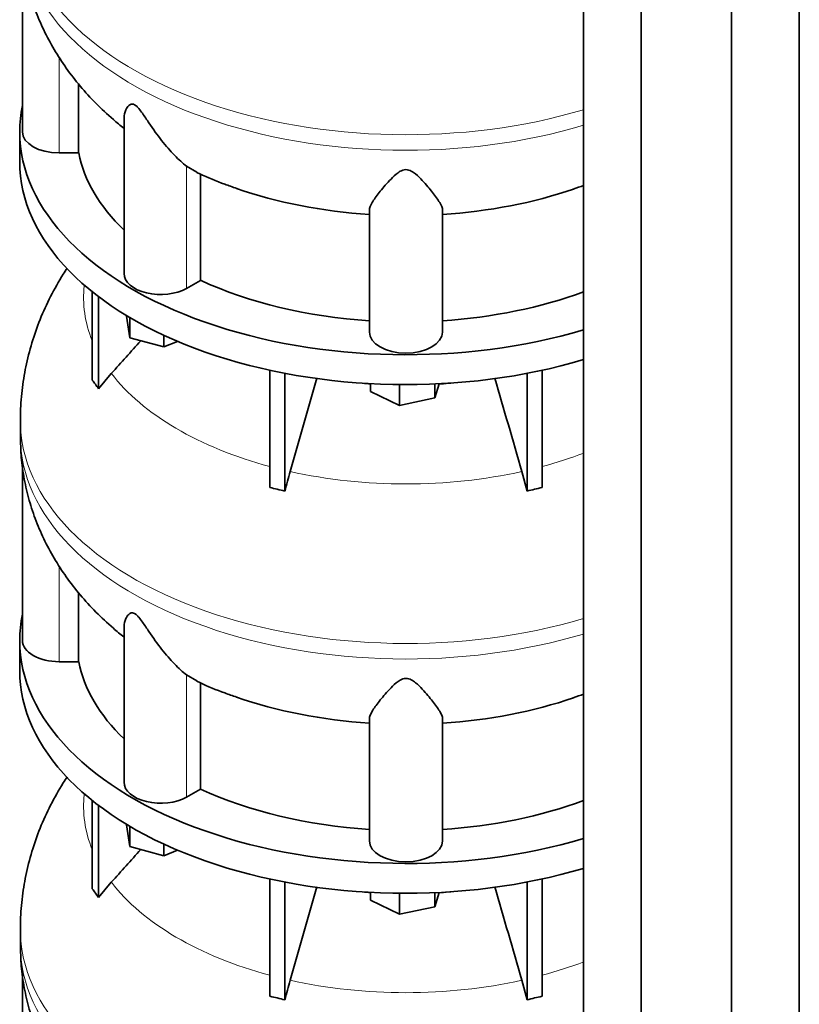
# Model space of a CAD drawing. Header units: millimetres. Extents: x 461 to 1353, y -2347 to 1807.
# Tile 8 of 30: x 1061 to 1349, y -1899 to -1535. Entities that reach past the tile are written whole.
import ezdxf

# ---------------------------------------------------------------- set-up
doc = ezdxf.new("R2010")
doc.units = ezdxf.units.MM
doc.layers.add('MID_454-5', color=7, linetype='Continuous')
doc.layers.add('VSI454_DIFFUSORE', color=7, linetype='Continuous')

# ---------------------------------------------------------------- blocks, each defined once
blk = doc.blocks.new('SE4')
at = {"layer": 'MID_454-5', "color": 7, "linetype": 'Continuous', "lineweight": 35}
for p, q in [((1349.06, -2001.59), (1349.06, -1037.45)), ((1323.99, -2020.79), (1323.99, -1056.42)), ((1269.45, -1060.73), (1269.45, -2025.18)), ((1290.73, -2035.26), (1290.73, -1070.89))]:
    blk.add_line(p, q, dxfattribs=at)
at = {"layer": 'VSI454_DIFFUSORE', "color": 7, "linetype": 'Continuous', "lineweight": 35}
for p, q in [((1062.43, -1511.98), (1062.43, -1576.7)), ((1083.18, -1584.49), (1083.18, -1559.09)), ((1099.92, -1571.57), (1099.92, -1628.96)), ((1061.43, -1576.7), (1061.43, -1587.72)), ((1083.18, -1584.49), (1075.93, -1584.49)), ((1126.84, -1591.56), (1122.96, -1589.39)), ((1128.09, -1631.51), (1128.09, -1592.26)), ((1190.43, -1650.6), (1190.43, -1605.52)), ((1217.43, -1650.6), (1217.43, -1605.52)), ((1128.09, -1631.51), (1122.96, -1634.47)), ((1088.22, -1668.32), (1088.22, -1635.74)), ((1090.51, -1671.52), (1090.51, -1637.54)), ((1100.86, -1644.76), (1100.86, -1644.54)), ((1102.07, -1652.73), (1100.86, -1644.76)), ((1102.07, -1652.73), (1102.07, -1645.26)), ((1114.63, -1656.11), (1102.07, -1652.73)), ((1114.63, -1656.11), (1114.63, -1651.84)), ((1119.67, -1654.07), (1114.63, -1656.11)), ((1090.51, -1671.52), (1095.23, -1665.88)), ((1153.7, -1708), (1153.7, -1664.72)), ((1159.25, -1709.33), (1159.25, -1665.85)), ((1171.09, -1667.58), (1161.2, -1702.09)), ((1248.61, -1709.33), (1248.61, -1665.85)), ((1254.15, -1708), (1254.15, -1664.72)), ((1190.91, -1672.53), (1190.91, -1669.65)), ((1201.52, -1677.67), (1201.52, -1669.98)), ((1216.14, -1669.69), (1214.54, -1674.93)), ((1214.54, -1674.93), (1214.54, -1669.77)), ((1201.52, -1677.67), (1190.91, -1672.53)), ((1214.54, -1674.93), (1201.52, -1677.67)), ((1061.67, -1683.43), (1061.67, -1689.17)), ((1062.43, -1699.78), (1062.43, -1764.49)), ((1246.65, -1702.09), (1248.61, -1709.33)), ((1083.18, -1772.29), (1083.18, -1746.88)), ((1099.92, -1759.36), (1099.92, -1816.75)), ((1061.43, -1764.49), (1061.43, -1775.52)), ((1083.18, -1772.29), (1075.93, -1772.29)), ((1126.84, -1779.36), (1122.96, -1777.18)), ((1128.09, -1819.3), (1128.09, -1780.06)), ((1190.43, -1838.4), (1190.43, -1793.32)), ((1217.43, -1838.4), (1217.43, -1793.32)), ((1128.09, -1819.3), (1122.96, -1822.26)), ((1088.22, -1856.12), (1088.22, -1823.54)), ((1090.51, -1859.32), (1090.51, -1825.33)), ((1100.86, -1832.56), (1100.86, -1832.33)), ((1102.07, -1840.53), (1100.86, -1832.56)), ((1102.07, -1840.53), (1102.07, -1833.05)), ((1114.63, -1843.91), (1102.07, -1840.53)), ((1114.63, -1843.91), (1114.63, -1839.63)), ((1119.67, -1841.87), (1114.63, -1843.91)), ((1153.7, -1895.8), (1153.7, -1852.51)), ((1159.25, -1897.12), (1159.25, -1853.64)), ((1248.61, -1897.12), (1248.61, -1853.64)), ((1254.15, -1895.8), (1254.15, -1852.51)), ((1090.51, -1859.32), (1095.23, -1853.67)), ((1171.09, -1855.38), (1161.2, -1889.89)), ((1190.91, -1860.32), (1190.91, -1857.45)), ((1201.52, -1865.46), (1190.91, -1860.32)), ((1201.52, -1865.46), (1201.52, -1857.78)), ((1216.14, -1857.49), (1214.54, -1862.73)), ((1214.54, -1862.73), (1214.54, -1857.56)), ((1214.54, -1862.73), (1201.52, -1865.46)), ((1061.67, -1871.22), (1061.67, -1876.97)), ((1062.43, -1887.57), (1062.43, -1952.29)), ((1246.65, -1889.89), (1248.61, -1897.12))]:
    blk.add_line(p, q, dxfattribs=at)
at = {"layer": 'VSI454_DIFFUSORE', "color": 4, "linetype": 'Continuous', "lineweight": 9}
for p, q in [((1075.93, -1584.49), (1075.93, -1549.05)), ((1122.96, -1634.47), (1122.96, -1589.39)), ((1075.93, -1772.29), (1075.93, -1736.85)), ((1122.96, -1822.26), (1122.96, -1777.18))]:
    blk.add_line(p, q, dxfattribs=at)
for centre, major_axis, start_param, end_param in [((1203.93, -1495.63), (142.25, 0), 3.141599, 5.19104), ((1203.93, -1501.38), (-142.25, 0), 0, 2.049447), ((1203.93, -1638.01), (118.93, 0), 3.072762, 3.374835), ((1203.93, -1638.01), (-118.93, 0), 0.417927, 1.134811), ((1203.93, -1616.92), (-92.64, 0), 1.362219, 1.429779), ((1203.93, -1616.92), (-92.64, 0), -4.580995, -4.503811), ((1203.93, -1683.43), (142.25, 0), 3.141599, 5.19104), ((1203.93, -1689.17), (-142.25, 0), 0, 2.049447), ((1203.93, -1638.01), (118.93, 0), -1.134811, -0.986085), ((1203.93, -1638.01), (-118.93, 0), 1.203325, 1.938268), ((1203.93, -1825.81), (118.93, 0), 3.072762, 3.374835), ((1203.93, -1825.81), (-118.93, 0), 0.417927, 1.134811), ((1203.93, -1804.71), (-92.64, 0), 1.362219, 1.429779), ((1203.93, -1804.71), (-92.64, 0), -4.580995, -4.503811), ((1203.93, -1871.22), (142.25, 0), 3.141599, 5.19104), ((1203.93, -1876.97), (-142.25, 0), 0, 2.049447), ((1203.93, -1825.81), (118.93, 0), -1.134811, -0.986085), ((1203.93, -1825.81), (-118.93, 0), 1.203325, 1.938268)]:
    blk.add_ellipse(centre, major_axis=major_axis, ratio=0.57735, start_param=start_param, end_param=end_param, dxfattribs=at)
at = {"layer": 'VSI454_DIFFUSORE', "color": 7, "linetype": 'Continuous', "lineweight": 35}
for centre, major_axis, start_param, end_param in [((1203.93, -1576.7), (-142.5, 0), 6.164646, 6.283185), ((1203.93, -1576.7), (-142.5, 0), 0, 2.04855), ((1075.93, -1576.7), (13.5, 0), 3.141603, 4.712389), ((1203.93, -1576.7), (-121.5, 0), 0.111341, 0.543224), ((1203.93, -1587.72), (-142.5, 0), 0, 2.04855), ((1203.93, -1537.46), (-121.5, 0), 1.030494, 1.459455), ((1203.93, -1537.46), (121.5, 0), 4.82373, 5.246672), ((1113.42, -1628.96), (13.5, 0), 3.141582, 5.497787), ((1203.93, -1576.7), (-121.5, 0), 0.896739, 1.459455), ((1203.93, -1576.7), (121.5, 0), 4.82373, 5.281941), ((1203.93, -1650.6), (13.5, 0), 3.141593, 6.283185), ((1203.93, -1764.49), (-142.5, 0), 6.164646, 6.283185), ((1203.93, -1764.49), (-142.5, 0), 0, 2.04855), ((1075.93, -1764.49), (13.5, 0), 3.141582, 4.712389), ((1203.93, -1764.49), (-121.5, 0), 0.111341, 0.543224), ((1203.93, -1775.52), (-142.5, 0), 0, 2.04855), ((1203.93, -1725.25), (-121.5, 0), 1.030494, 1.459455), ((1203.93, -1725.25), (121.5, 0), 4.82373, 5.246672), ((1113.42, -1816.75), (13.5, 0), 3.141582, 5.497787), ((1203.93, -1764.49), (-121.5, 0), 0.896739, 1.459455), ((1203.93, -1764.49), (121.5, 0), 4.82373, 5.281941), ((1203.93, -1838.4), (13.5, 0), 3.141593, 6.283185)]:
    blk.add_ellipse(centre, major_axis=major_axis, ratio=0.57735, start_param=start_param, end_param=end_param, dxfattribs=at)
for points, knots in [([(1061.73, -1501.42), (1061.75, -1503.88), (1061.83, -1508.46), (1062.84, -1516.19), (1064.58, -1524.02), (1067.05, -1531.72), (1070.21, -1539.17), (1074.05, -1546.38), (1078.55, -1553.31), (1083.7, -1559.95), (1089.51, -1566.29), (1094.94, -1571.3), (1098.53, -1574.34), (1099.84, -1575.37)], [0, 0, 0, 0, 0.072707, 0.1603891, 0.2478188, 0.3353361, 0.4232923, 0.5120509, 0.6019829, 0.6934542, 0.786799, 0.8822781, 0.9360896, 0.9360896, 0.9360896, 0.9360896]), ([(1122.96, -1589.39), (1121.6, -1588.32), (1120.09, -1586.95), (1116.97, -1583.72), (1115.37, -1581.87), (1112.23, -1577.88), (1110.69, -1575.72), (1108.33, -1572.24), (1107.54, -1571.04), (1106.28, -1569.25), (1105.85, -1568.66), (1105.12, -1567.8), (1104.87, -1567.52), (1104.34, -1567.03), (1104.07, -1566.82), (1103.29, -1566.4), (1102.84, -1566.4), (1102.16, -1566.6), (1101.89, -1566.8), (1101.18, -1567.45), (1100.86, -1567.99), (1100.14, -1569.52), (1099.92, -1570.56), (1099.92, -1571.58)], [0, 0, 0, 0, 0.125, 0.125, 0.25, 0.25, 0.375, 0.375, 0.4375, 0.4375, 0.46875, 0.46875, 0.484375, 0.484375, 0.5, 0.5, 0.53125, 0.53125, 0.5625, 0.5625, 0.625, 0.625, 0.7378424, 0.7378424, 0.7378424, 0.7378424]), ([(1126.78, -1591.68), (1127.17, -1591.87), (1130.29, -1593.42), (1135.56, -1595.56), (1139.91, -1597.03), (1141.55, -1597.58)], [0, 0, 0, 0, 0.075438, 0.707549, 1, 1, 1, 1]), ([(1217.43, -1605.52), (1217.43, -1604.78), (1217.03, -1603.87), (1215.73, -1601.7), (1214.82, -1600.44), (1212.66, -1597.72), (1211.42, -1596.22), (1209.19, -1593.84), (1208.4, -1593.02), (1206.99, -1591.87), (1206.49, -1591.5), (1205.6, -1591.03), (1205.28, -1590.89), (1204.58, -1590.69), (1204.21, -1590.64), (1203.09, -1590.67), (1202.4, -1590.94), (1201.25, -1591.58), (1200.76, -1591.96), (1199.36, -1593.12), (1198.59, -1593.92), (1196.4, -1596.26), (1195.14, -1597.77), (1193, -1600.49), (1192.12, -1601.71), (1190.83, -1603.86), (1190.43, -1604.78), (1190.43, -1605.52)], [0, 0, 0, 0, 0.125, 0.125, 0.25, 0.25, 0.375, 0.375, 0.4375, 0.4375, 0.46875, 0.46875, 0.484375, 0.484375, 0.5, 0.5, 0.53125, 0.53125, 0.5625, 0.5625, 0.625, 0.625, 0.75, 0.75, 0.875, 0.875, 1, 1, 1, 1]), ([(1078.95, -1627.01), (1078.46, -1627.75), (1076.26, -1631.15), (1072.72, -1637.37), (1068.85, -1645.86), (1065.81, -1654.53), (1063.58, -1663.34), (1062.22, -1672.11), (1061.63, -1679.03), (1061.73, -1682.55), (1061.75, -1683.42)], [0.4950808, 0.4950808, 0.4950808, 0.4950808, 0.5177739, 0.5978126, 0.6765599, 0.7539727, 0.8302246, 0.9054872, 0.9799254, 1, 1, 1, 1]), ([(1061.73, -1689.21), (1061.75, -1691.67), (1061.83, -1696.26), (1062.84, -1703.98), (1064.58, -1711.82), (1067.05, -1719.51), (1070.21, -1726.97), (1074.05, -1734.17), (1078.55, -1741.11), (1083.7, -1747.74), (1089.51, -1754.09), (1094.94, -1759.1), (1098.53, -1762.13), (1099.84, -1763.17)], [0, 0, 0, 0, 0.072707, 0.1603891, 0.2478188, 0.3353361, 0.4232923, 0.5120509, 0.6019829, 0.6934542, 0.786799, 0.8822781, 0.9360896, 0.9360896, 0.9360896, 0.9360896]), ([(1161.2, -1702.09), (1160.86, -1703.28), (1160.53, -1704.49), (1159.87, -1706.91), (1159.55, -1708.12), (1159.25, -1709.33)], [0, 0, 0, 0, 0.5, 0.5, 1, 1, 1, 1]), ([(1122.96, -1777.18), (1121.6, -1776.11), (1120.09, -1774.74), (1116.97, -1771.52), (1115.37, -1769.66), (1112.23, -1765.67), (1110.69, -1763.51), (1108.33, -1760.03), (1107.54, -1758.84), (1106.28, -1757.05), (1105.85, -1756.45), (1105.12, -1755.59), (1104.87, -1755.32), (1104.34, -1754.83), (1104.07, -1754.62), (1103.29, -1754.19), (1102.84, -1754.19), (1102.16, -1754.4), (1101.89, -1754.59), (1101.18, -1755.25), (1100.86, -1755.79), (1100.14, -1757.32), (1099.92, -1758.36), (1099.92, -1759.37)], [0, 0, 0, 0, 0.125, 0.125, 0.25, 0.25, 0.375, 0.375, 0.4375, 0.4375, 0.46875, 0.46875, 0.484375, 0.484375, 0.5, 0.5, 0.53125, 0.53125, 0.5625, 0.5625, 0.625, 0.625, 0.7378424, 0.7378424, 0.7378424, 0.7378424]), ([(1126.78, -1779.47), (1127.17, -1779.67), (1130.29, -1781.22), (1135.56, -1783.35), (1139.91, -1784.82), (1141.55, -1785.37)], [0, 0, 0, 0, 0.075438, 0.707549, 1, 1, 1, 1]), ([(1217.43, -1793.32), (1217.43, -1792.57), (1217.03, -1791.66), (1215.73, -1789.49), (1214.82, -1788.24), (1212.66, -1785.51), (1211.42, -1784.02), (1209.19, -1781.63), (1208.4, -1780.82), (1206.99, -1779.67), (1206.49, -1779.29), (1205.6, -1778.82), (1205.28, -1778.68), (1204.58, -1778.49), (1204.21, -1778.43), (1203.09, -1778.46), (1202.4, -1778.73), (1201.25, -1779.38), (1200.76, -1779.75), (1199.36, -1780.91), (1198.59, -1781.71), (1196.4, -1784.06), (1195.14, -1785.57), (1193, -1788.29), (1192.12, -1789.5), (1190.83, -1791.65), (1190.43, -1792.58), (1190.43, -1793.32)], [0, 0, 0, 0, 0.125, 0.125, 0.25, 0.25, 0.375, 0.375, 0.4375, 0.4375, 0.46875, 0.46875, 0.484375, 0.484375, 0.5, 0.5, 0.53125, 0.53125, 0.5625, 0.5625, 0.625, 0.625, 0.75, 0.75, 0.875, 0.875, 1, 1, 1, 1]), ([(1078.95, -1814.8), (1078.46, -1815.55), (1076.26, -1818.94), (1072.72, -1825.16), (1068.85, -1833.65), (1065.81, -1842.32), (1063.58, -1851.13), (1062.22, -1859.91), (1061.63, -1866.82), (1061.73, -1870.34), (1061.75, -1871.22)], [0.4950808, 0.4950808, 0.4950808, 0.4950808, 0.5177739, 0.5978126, 0.6765599, 0.7539727, 0.8302246, 0.9054872, 0.9799254, 1, 1, 1, 1]), ([(1061.73, -1877.01), (1061.75, -1879.47), (1061.83, -1884.05), (1062.84, -1891.78), (1064.58, -1899.61), (1067.05, -1907.31), (1070.21, -1914.76), (1074.05, -1921.97), (1078.55, -1928.9), (1083.7, -1935.53), (1089.51, -1941.88), (1094.94, -1946.89), (1098.53, -1949.92), (1099.84, -1950.96)], [0, 0, 0, 0, 0.072707, 0.1603891, 0.2478188, 0.3353361, 0.4232923, 0.5120509, 0.6019829, 0.6934542, 0.786799, 0.8822781, 0.9360896, 0.9360896, 0.9360896, 0.9360896]), ([(1161.2, -1889.89), (1160.86, -1891.08), (1160.53, -1892.28), (1159.87, -1894.7), (1159.55, -1895.91), (1159.25, -1897.12)], [0, 0, 0, 0, 0.5, 0.5, 1, 1, 1, 1])]:
    blk.add_open_spline(points, degree=3, knots=knots, dxfattribs=at)
for points in [[(1265.64, -1597.8), (1267.04, -1597.35), (1268.24, -1596.95), (1269.45, -1596.53)], [(1095.23, -1665.88), (1098.86, -1661.86), (1102.49, -1657.84), (1106.12, -1653.82)], [(1236.76, -1667.58), (1240.06, -1679.08), (1243.36, -1690.59), (1246.65, -1702.09)], [(1088.22, -1668.32), (1088.98, -1669.34), (1089.75, -1670.41), (1090.51, -1671.52)], [(1159.25, -1709.33), (1157.4, -1708.84), (1155.55, -1708.4), (1153.7, -1708)], [(1248.61, -1709.33), (1250.45, -1708.84), (1252.31, -1708.4), (1254.15, -1708)], [(1265.64, -1785.6), (1267.04, -1785.14), (1268.24, -1784.75), (1269.45, -1784.32)], [(1095.23, -1853.67), (1098.86, -1849.66), (1102.49, -1845.64), (1106.12, -1841.62)], [(1088.22, -1856.12), (1088.98, -1857.13), (1089.75, -1858.21), (1090.51, -1859.32)], [(1236.76, -1855.37), (1240.06, -1866.88), (1243.36, -1878.38), (1246.65, -1889.89)], [(1159.25, -1897.12), (1157.4, -1896.64), (1155.55, -1896.19), (1153.7, -1895.8)], [(1248.61, -1897.12), (1250.45, -1896.64), (1252.31, -1896.19), (1254.15, -1895.8)]]:
    blk.add_open_spline(points, degree=3, dxfattribs=at)

msp = doc.modelspace()

# ---------------------------------------------------------------- block references
msp.add_blockref('SE4', (0, 0))

doc.saveas('drawing.dxf')
